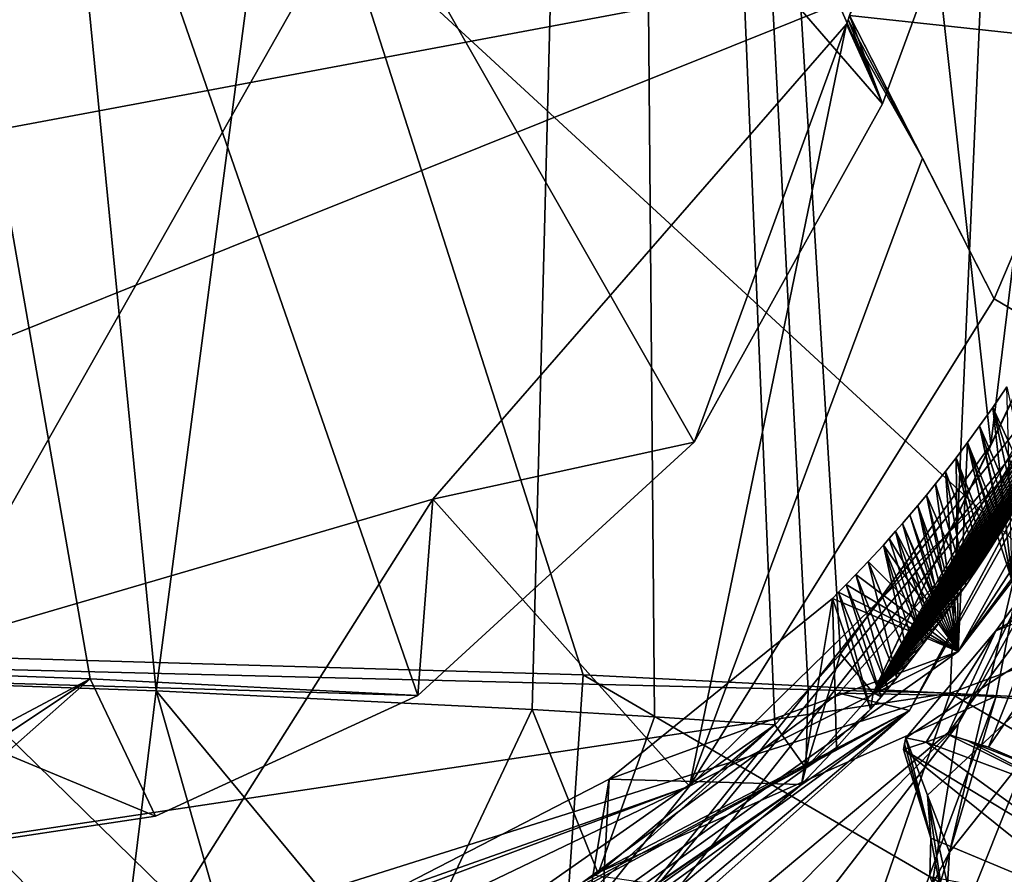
# Model space of a CAD drawing. Header units: millimetres. Extents: x -147 to 294, y -82 to 275.
# Tile 120 of 256: x 236.33 to 241.83, y 137.52 to 142.3. Entities that reach past the tile are written whole.
import ezdxf

# ---------------------------------------------------------------- set-up
doc = ezdxf.new("R2010")
doc.units = ezdxf.units.MM
doc.header["$LTSCALE"] = 67.506716
for name, color, linetype in [('1024', 7, 'CONTINUOUS'), ('1059', 7, 'CONTINUOUS'), ('1166', 7, 'CONTINUOUS'), ('1197', 7, 'CONTINUOUS'), ('1202', 7, 'CONTINUOUS'), ('3173', 7, 'CONTINUOUS'), ('3174', 7, 'CONTINUOUS'), ('3175', 7, 'CONTINUOUS'), ('3176', 7, 'CONTINUOUS'), ('3177', 7, 'CONTINUOUS'), ('3178', 7, 'CONTINUOUS'), ('3185', 7, 'CONTINUOUS'), ('3190', 7, 'CONTINUOUS'), ('3389', 7, 'CONTINUOUS'), ('3391', 7, 'CONTINUOUS'), ('3542', 7, 'CONTINUOUS'), ('3545', 7, 'CONTINUOUS'), ('3840', 7, 'CONTINUOUS'), ('3841', 7, 'CONTINUOUS'), ('3865', 7, 'CONTINUOUS'), ('3866', 7, 'CONTINUOUS'), ('3868', 7, 'CONTINUOUS'), ('3869', 7, 'CONTINUOUS'), ('3870', 7, 'CONTINUOUS'), ('3872', 7, 'CONTINUOUS'), ('3873', 7, 'CONTINUOUS'), ('3926', 7, 'CONTINUOUS'), ('3928', 7, 'CONTINUOUS'), ('4009', 7, 'CONTINUOUS'), ('4032', 7, 'CONTINUOUS'), ('4034', 7, 'CONTINUOUS'), ('4035', 7, 'CONTINUOUS'), ('4038', 7, 'CONTINUOUS'), ('4044', 7, 'CONTINUOUS'), ('761', 7, 'CONTINUOUS')]:
    doc.layers.add(name, color=color, linetype=linetype)

msp = doc.modelspace()

# ---------------------------------------------------------------- linework, layer by layer
at = {"layer": '1024', "linetype": 'CONTINUOUS'}
for points in [[(232.0994, 138.7688, -51.3579), (232.0993, 138.0082, -51.3593), (239.2559, 135.3592, -51.2413), (232.0994, 138.7688, -51.3579)], [(232.0994, 138.7688, -51.3579), (239.2559, 135.3592, -51.2413), (235.8028, 138.7406, -51.5192), (232.0994, 138.7688, -51.3579)], [(235.8028, 138.7406, -51.5192), (239.2559, 135.3592, -51.2413), (239.4786, 138.6337, -51.228), (235.8028, 138.7406, -51.5192)], [(239.2559, 135.3592, -51.2413), (245.9012, 134.8934, -49.4448), (239.4786, 138.6337, -51.228), (239.2559, 135.3592, -51.2413)], [(239.4786, 138.6337, -51.228), (245.9012, 134.8934, -49.4448), (242.8846, 138.4621, -50.5354), (239.4786, 138.6337, -51.228)], [(232.0993, 138.0082, -51.3593), (232.0991, 136.6153, -51.3617), (239.2559, 135.3592, -51.2413), (232.0993, 138.0082, -51.3593)]]:
    msp.add_3dface(points, dxfattribs=at)
at = {"layer": '1059', "linetype": 'CONTINUOUS'}
for points in [[(238.1297, 142.8462, -51.3655), (232.1066, 142.9504, -51.2926), (235.8028, 138.7406, -51.5192), (238.1297, 142.8462, -51.3655)], [(238.1297, 142.8462, -51.3655), (235.8028, 138.7406, -51.5192), (239.4786, 138.6337, -51.228), (238.1297, 142.8462, -51.3655)], [(243.9745, 142.5802, -50.34), (238.1297, 142.8462, -51.3655), (242.8846, 138.4621, -50.5354), (243.9745, 142.5802, -50.34)], [(238.1297, 142.8462, -51.3655), (239.4786, 138.6337, -51.228), (242.8846, 138.4621, -50.5354), (238.1297, 142.8462, -51.3655)]]:
    msp.add_3dface(points, dxfattribs=at)
at = {"layer": '1166', "linetype": 'CONTINUOUS'}
for points in [[(241.6495, 142.8278, -52.9195), (250.69, 142.0364, -49.8786), (241.7119, 142.7133, -52.9077), (241.6495, 142.8278, -52.9195)], [(250.69, 142.0364, -49.8786), (250.6806, 141.983, -49.8768), (241.7119, 142.7133, -52.9077), (250.69, 142.0364, -49.8786)], [(250.6806, 141.983, -49.8768), (250.6713, 141.9295, -49.875), (241.7119, 142.7133, -52.9077), (250.6806, 141.983, -49.8768)]]:
    msp.add_3dface(points, dxfattribs=at)
at = {"layer": '1197', "linetype": 'CONTINUOUS'}
for points in [[(231.897, 143.0087, -53.2807), (241.7119, 142.7133, -52.9077), (231.8919, 140.8729, -53.3286), (231.897, 143.0087, -53.2807)], [(231.89, 138.7724, -53.3469), (241.7119, 142.7133, -52.9077), (241.5294, 138.5312, -52.905), (231.89, 138.7724, -53.3469)], [(241.7119, 142.7133, -52.9077), (231.89, 138.7724, -53.3469), (231.8919, 140.8729, -53.3286), (241.7119, 142.7133, -52.9077)], [(241.7119, 142.7133, -52.9077), (250.6713, 141.9295, -49.875), (241.5294, 138.5312, -52.905), (241.7119, 142.7133, -52.9077)], [(250.6713, 141.9295, -49.875), (250.1333, 137.8074, -49.7556), (241.5294, 138.5312, -52.905), (250.6713, 141.9295, -49.875)]]:
    msp.add_3dface(points, dxfattribs=at)
at = {"layer": '1202', "linetype": 'CONTINUOUS'}
for points in [[(231.89, 138.7724, -53.3469), (241.5294, 138.5312, -52.905), (231.8897, 137.0878, -53.3499), (231.89, 138.7724, -53.3469)], [(241.5294, 138.5312, -52.905), (231.8894, 135.4933, -53.3526), (231.8897, 137.0878, -53.3499), (241.5294, 138.5312, -52.905)], [(231.8894, 135.4933, -53.3526), (241.5294, 138.5312, -52.905), (240.426, 135.3129, -53.0827), (231.8894, 135.4933, -53.3526)], [(241.5294, 138.5312, -52.905), (248.1648, 134.7005, -50.6223), (240.426, 135.3129, -53.0827), (241.5294, 138.5312, -52.905)], [(241.5294, 138.5312, -52.905), (250.1333, 137.8074, -49.7556), (248.1648, 134.7005, -50.6223), (241.5294, 138.5312, -52.905)]]:
    msp.add_3dface(points, dxfattribs=at)
at = {"layer": '3173', "linetype": 'CONTINUOUS'}
for points in [[(241.3945, 138.2575, -31.8467), (242.343, 137.5674, -30.8181), (241.2681, 138.2163, -31.4344), (241.3945, 138.2575, -31.8467)], [(241.5138, 138.3013, -32.2552), (242.2287, 137.9479, -32.1598), (241.3945, 138.2575, -31.8467), (241.5138, 138.3013, -32.2552)], [(242.2287, 137.9479, -32.1598), (242.343, 137.5674, -30.8181), (241.3945, 138.2575, -31.8467), (242.2287, 137.9479, -32.1598)], [(241.6283, 138.2655, -32.3254), (242.2287, 137.9479, -32.1598), (241.5138, 138.3013, -32.2552), (241.6283, 138.2655, -32.3254)], [(242.0595, 138.0934, -32.4356), (242.2287, 137.9479, -32.1598), (241.6283, 138.2655, -32.3254), (242.0595, 138.0934, -32.4356)], [(241.7431, 138.2299, -32.3968), (242.0595, 138.0934, -32.4356), (241.6283, 138.2655, -32.3254), (241.7431, 138.2299, -32.3968)], [(242.343, 137.5674, -30.8181), (242.3888, 137.3164, -29.8756), (241.2681, 138.2163, -31.4344), (242.343, 137.5674, -30.8181)], [(241.2681, 138.2163, -31.4344), (242.3888, 137.3164, -29.8756), (241.421, 137.7215, -29.6774), (241.2681, 138.2163, -31.4344)]]:
    msp.add_3dface(points, dxfattribs=at)
at = {"layer": '3174', "linetype": 'CONTINUOUS'}
msp.add_3dface([(241.421, 137.7215, -29.6774), (242.3888, 137.3164, -29.8756), (241.4157, 137.5045, -29.7284), (241.421, 137.7215, -29.6774)], dxfattribs=at)
at = {"layer": '3175', "linetype": 'CONTINUOUS'}
for points in [[(241.2749, 138.2482, -31.3595), (241.421, 137.7215, -29.6774), (241.2816, 138.2811, -31.2841), (241.2749, 138.2482, -31.3595)], [(241.2816, 138.2811, -31.2841), (241.421, 137.7215, -29.6774), (241.4031, 137.962, -29.8915), (241.2816, 138.2811, -31.2841)], [(241.2681, 138.2163, -31.4344), (241.421, 137.7215, -29.6774), (241.2749, 138.2482, -31.3595), (241.2681, 138.2163, -31.4344)], [(241.4031, 137.962, -29.8915), (241.421, 137.7215, -29.6774), (241.5048, 137.281, -28.7072), (241.4031, 137.962, -29.8915)], [(241.525, 137.642, -28.4947), (241.4031, 137.962, -29.8915), (241.515, 137.4609, -28.6), (241.525, 137.642, -28.4947)], [(241.515, 137.4609, -28.6), (241.4031, 137.962, -29.8915), (241.5048, 137.281, -28.7072), (241.515, 137.4609, -28.6)], [(241.421, 137.7215, -29.6774), (241.4157, 137.5045, -29.7284), (241.5048, 137.281, -28.7072), (241.421, 137.7215, -29.6774)]]:
    msp.add_3dface(points, dxfattribs=at)
at = {"layer": '3176', "linetype": 'CONTINUOUS'}
for points in [[(242.2257, 139.4885, -31.8532), (242.0724, 139.053, -32.5714), (241.7843, 138.8796, -31.5848), (242.2257, 139.4885, -31.8532)], [(242.0724, 139.053, -32.5714), (241.5138, 138.3013, -32.2552), (241.7843, 138.8796, -31.5848), (242.0724, 139.053, -32.5714)], [(241.3945, 138.2575, -31.8467), (241.2816, 138.2811, -31.2841), (241.7843, 138.8796, -31.5848), (241.3945, 138.2575, -31.8467)], [(241.5138, 138.3013, -32.2552), (241.3945, 138.2575, -31.8467), (241.7843, 138.8796, -31.5848), (241.5138, 138.3013, -32.2552)], [(241.3945, 138.2575, -31.8467), (241.2681, 138.2163, -31.4344), (241.2816, 138.2811, -31.2841), (241.3945, 138.2575, -31.8467)], [(241.2681, 138.2163, -31.4344), (241.2749, 138.2482, -31.3595), (241.2816, 138.2811, -31.2841), (241.2681, 138.2163, -31.4344)]]:
    msp.add_3dface(points, dxfattribs=at)
at = {"layer": '3177', "linetype": 'CONTINUOUS'}
for points in [[(241.7431, 138.2299, -32.3968), (242.0724, 139.053, -32.5714), (242.8876, 139.909, -33.0654), (241.7431, 138.2299, -32.3968)], [(241.7431, 138.2299, -32.3968), (241.5138, 138.3013, -32.2552), (242.0724, 139.053, -32.5714), (241.7431, 138.2299, -32.3968)], [(241.7431, 138.2299, -32.3968), (241.6283, 138.2655, -32.3254), (241.5138, 138.3013, -32.2552), (241.7431, 138.2299, -32.3968)]]:
    msp.add_3dface(points, dxfattribs=at)
at = {"layer": '3178', "linetype": 'CONTINUOUS'}
for points in [[(242.0595, 138.0934, -32.4356), (241.7431, 138.2299, -32.3968), (244.1393, 141.745, -33.5986), (242.0595, 138.0934, -32.4356)], [(241.7431, 138.2299, -32.3968), (242.8876, 139.909, -33.0654), (244.1393, 141.745, -33.5986), (241.7431, 138.2299, -32.3968)]]:
    msp.add_3dface(points, dxfattribs=at)
at = {"layer": '3185', "linetype": 'CONTINUOUS'}
for points in [[(241.2604, 136.4274, -26.5272), (242.5206, 136.5347, -27.1311), (243.1377, 141.1308, -27.3272), (241.2604, 136.4274, -26.5272)], [(241.5733, 138.3573, -26.6454), (241.2604, 136.4274, -26.5272), (243.1377, 141.1308, -27.3272), (241.5733, 138.3573, -26.6454)], [(239.1005, 136.2904, -25.6981), (239.5599, 136.3147, -25.853), (241.5733, 138.3573, -26.6454), (239.1005, 136.2904, -25.6981)], [(239.5599, 136.3147, -25.853), (240.0212, 136.3417, -26.0202), (241.5733, 138.3573, -26.6454), (239.5599, 136.3147, -25.853)], [(240.0212, 136.3417, -26.0202), (241.2604, 136.4274, -26.5272), (241.5733, 138.3573, -26.6454), (240.0212, 136.3417, -26.0202)]]:
    msp.add_3dface(points, dxfattribs=at)
at = {"layer": '3190', "linetype": 'CONTINUOUS'}
for points in [[(242.971, 141.1904, -27.3265), (242.8625, 141.2092, -27.4667), (239.0268, 136.4076, -25.7268), (242.971, 141.1904, -27.3265)], [(239.0268, 136.4076, -25.7268), (242.8625, 141.2092, -27.4667), (241.3025, 138.4345, -26.7588), (239.0268, 136.4076, -25.7268)], [(239.1005, 136.2904, -25.6981), (242.971, 141.1904, -27.3265), (239.0268, 136.4076, -25.7268), (239.1005, 136.2904, -25.6981)], [(239.1005, 136.2904, -25.6981), (241.5733, 138.3573, -26.6454), (242.971, 141.1904, -27.3265), (239.1005, 136.2904, -25.6981)], [(241.5733, 138.3573, -26.6454), (243.1377, 141.1308, -27.3272), (242.971, 141.1904, -27.3265), (241.5733, 138.3573, -26.6454)], [(238.9591, 136.4662, -25.8363), (239.0268, 136.4076, -25.7268), (241.3025, 138.4345, -26.7588), (238.9591, 136.4662, -25.8363)]]:
    msp.add_3dface(points, dxfattribs=at)
at = {"layer": '3389', "linetype": 'CONTINUOUS'}
for points in [[(242.0347, 139.8032, -27.9089), (241.525, 137.642, -28.4947), (241.7867, 138.5143, -28.2456), (242.0347, 139.8032, -27.9089)], [(241.525, 137.642, -28.4947), (242.0347, 139.8032, -27.9089), (242.8463, 139.3052, -28.912), (241.525, 137.642, -28.4947)], [(241.7867, 138.5143, -28.2456), (241.525, 137.642, -28.4947), (241.3171, 137.2515, -28.5516), (241.7867, 138.5143, -28.2456)], [(241.3171, 137.2515, -28.5516), (241.525, 137.642, -28.4947), (241.4111, 137.2663, -28.6296), (241.3171, 137.2515, -28.5516)], [(241.525, 137.642, -28.4947), (241.515, 137.4609, -28.6), (241.4111, 137.2663, -28.6296), (241.525, 137.642, -28.4947)]]:
    msp.add_3dface(points, dxfattribs=at)
at = {"layer": '3391', "linetype": 'CONTINUOUS'}
for points in [[(241.3025, 138.4345, -26.7588), (242.8625, 141.2092, -27.4667), (242.0347, 139.8032, -27.9089), (241.3025, 138.4345, -26.7588)], [(241.3025, 138.4345, -26.7588), (242.0347, 139.8032, -27.9089), (240.9067, 138.531, -28.1482), (241.3025, 138.4345, -26.7588)], [(239.5308, 137.5136, -28.2898), (241.3025, 138.4345, -26.7588), (240.9067, 138.531, -28.1482), (239.5308, 137.5136, -28.2898)], [(238.9591, 136.4662, -25.8363), (241.3025, 138.4345, -26.7588), (238.9613, 136.8259, -27.0451), (238.9591, 136.4662, -25.8363)], [(238.9613, 136.8259, -27.0451), (241.3025, 138.4345, -26.7588), (239.3871, 137.04, -27.0302), (238.9613, 136.8259, -27.0451)], [(239.2752, 137.3347, -28.193), (241.3025, 138.4345, -26.7588), (239.4048, 137.4235, -28.2416), (239.2752, 137.3347, -28.193)], [(241.3025, 138.4345, -26.7588), (239.2752, 137.3347, -28.193), (239.3871, 137.04, -27.0302), (241.3025, 138.4345, -26.7588)], [(239.4048, 137.4235, -28.2416), (241.3025, 138.4345, -26.7588), (239.5308, 137.5136, -28.2898), (239.4048, 137.4235, -28.2416)]]:
    msp.add_3dface(points, dxfattribs=at)
at = {"layer": '3542', "linetype": 'CONTINUOUS'}
for points in [[(242.0347, 139.8032, -27.9089), (241.7867, 138.5143, -28.2456), (240.9067, 138.531, -28.1482), (242.0347, 139.8032, -27.9089)], [(241.7867, 138.5143, -28.2456), (239.5308, 137.5136, -28.2898), (240.9067, 138.531, -28.1482), (241.7867, 138.5143, -28.2456)], [(241.7867, 138.5143, -28.2456), (241.3171, 137.2515, -28.5516), (239.5308, 137.5136, -28.2898), (241.7867, 138.5143, -28.2456)]]:
    msp.add_3dface(points, dxfattribs=at)
at = {"layer": '3545', "linetype": 'CONTINUOUS'}
for points in [[(242.2257, 139.4885, -31.8532), (241.7843, 138.8796, -31.5848), (242.8463, 139.3052, -28.912), (242.2257, 139.4885, -31.8532)], [(241.2816, 138.2811, -31.2841), (241.4031, 137.962, -29.8915), (242.8463, 139.3052, -28.912), (241.2816, 138.2811, -31.2841)], [(241.7843, 138.8796, -31.5848), (241.2816, 138.2811, -31.2841), (242.8463, 139.3052, -28.912), (241.7843, 138.8796, -31.5848)], [(241.4031, 137.962, -29.8915), (241.525, 137.642, -28.4947), (242.8463, 139.3052, -28.912), (241.4031, 137.962, -29.8915)]]:
    msp.add_3dface(points, dxfattribs=at)
at = {"layer": '3840', "linetype": 'CONTINUOUS'}
for points in [[(237.0913, 138.5441, -23.9776), (235.0162, 138.6168, -23.658), (236.8242, 136.3796, -24.0212), (237.0913, 138.5441, -23.9776)], [(236.8242, 136.3796, -24.0212), (235.0162, 138.6168, -23.658), (235.9182, 136.4068, -23.8672), (236.8242, 136.3796, -24.0212)], [(237.6497, 136.5786, -24.1857), (237.0913, 138.5441, -23.9776), (236.8242, 136.3796, -24.0212), (237.6497, 136.5786, -24.1857)], [(239.1923, 138.4396, -24.5115), (237.0913, 138.5441, -23.9776), (238.4614, 136.8899, -24.3742), (239.1923, 138.4396, -24.5115)], [(238.4614, 136.8899, -24.3742), (237.0913, 138.5441, -23.9776), (237.6497, 136.5786, -24.1857), (238.4614, 136.8899, -24.3742)], [(239.5627, 137.5239, -24.6714), (239.1923, 138.4396, -24.5115), (238.4614, 136.8899, -24.3742), (239.5627, 137.5239, -24.6714)], [(239.8765, 138.3985, -24.7337), (239.1923, 138.4396, -24.5115), (239.5627, 137.5239, -24.6714), (239.8765, 138.3985, -24.7337)], [(240.5484, 138.3547, -24.9771), (239.8765, 138.3985, -24.7337), (239.5627, 137.5239, -24.6714), (240.5484, 138.3547, -24.9771)]]:
    msp.add_3dface(points, dxfattribs=at)
at = {"layer": '3841', "linetype": 'CONTINUOUS'}
for points in [[(235.0162, 138.6168, -23.658), (237.0913, 138.5441, -23.9776), (235.1066, 158.726, -22.7989), (235.0162, 138.6168, -23.658)], [(235.1066, 158.726, -22.7989), (237.0913, 138.5441, -23.9776), (239.7069, 158.4645, -23.589), (235.1066, 158.726, -22.7989)], [(237.0913, 138.5441, -23.9776), (239.1923, 138.4396, -24.5115), (239.7069, 158.4645, -23.589), (237.0913, 138.5441, -23.9776)], [(239.1923, 138.4396, -24.5115), (239.8765, 138.3985, -24.7337), (239.7069, 158.4645, -23.589), (239.1923, 138.4396, -24.5115)], [(239.8765, 138.3985, -24.7337), (240.5484, 138.3547, -24.9771), (239.7069, 158.4645, -23.589), (239.8765, 138.3985, -24.7337)], [(239.7069, 158.4645, -23.589), (240.5484, 138.3547, -24.9771), (240.7355, 138.5491, -25.0391), (239.7069, 158.4645, -23.589)], [(243.9357, 157.6809, -24.9188), (239.7069, 158.4645, -23.589), (241.7561, 139.9206, -25.3915), (243.9357, 157.6809, -24.9188)], [(241.7561, 139.9206, -25.3915), (239.7069, 158.4645, -23.589), (240.9168, 138.7512, -25.1002), (241.7561, 139.9206, -25.3915)], [(240.9168, 138.7512, -25.1002), (239.7069, 158.4645, -23.589), (240.7355, 138.5491, -25.0391), (240.9168, 138.7512, -25.1002)], [(242.3707, 141.209, -25.599), (243.9357, 157.6809, -24.9188), (241.7561, 139.9206, -25.3915), (242.3707, 141.209, -25.599)]]:
    msp.add_3dface(points, dxfattribs=at)
at = {"layer": '3865', "linetype": 'CONTINUOUS'}
for points in [[(241.7672, 140.1289, -27.789), (241.8753, 139.1572, -28.0739), (241.8452, 140.2435, -27.765), (241.7672, 140.1289, -27.789)], [(241.6941, 140.0256, -27.8104), (241.8753, 139.1572, -28.0739), (241.7672, 140.1289, -27.789), (241.6941, 140.0256, -27.8104)], [(241.6258, 139.9322, -27.8295), (241.8753, 139.1572, -28.0739), (241.6941, 140.0256, -27.8104), (241.6258, 139.9322, -27.8295)], [(241.5621, 139.8476, -27.8466), (241.5739, 138.7651, -28.1526), (241.6258, 139.9322, -27.8295), (241.5621, 139.8476, -27.8466)], [(241.5739, 138.7651, -28.1526), (241.8753, 139.1572, -28.0739), (241.6258, 139.9322, -27.8295), (241.5739, 138.7651, -28.1526)], [(241.5027, 139.771, -27.8619), (241.5739, 138.7651, -28.1526), (241.5621, 139.8476, -27.8466), (241.5027, 139.771, -27.8619)], [(241.4476, 139.7014, -27.8757), (241.5739, 138.7651, -28.1526), (241.5027, 139.771, -27.8619), (241.4476, 139.7014, -27.8757)], [(241.3962, 139.6382, -27.8881), (241.5739, 138.7651, -28.1526), (241.4476, 139.7014, -27.8757), (241.3962, 139.6382, -27.8881)], [(241.3485, 139.5806, -27.8993), (241.5739, 138.7651, -28.1526), (241.3962, 139.6382, -27.8881), (241.3485, 139.5806, -27.8993)], [(241.3041, 139.5281, -27.9094), (241.5739, 138.7651, -28.1526), (241.3485, 139.5806, -27.8993), (241.3041, 139.5281, -27.9094)], [(241.2629, 139.4801, -27.9186), (241.5739, 138.7651, -28.1526), (241.3041, 139.5281, -27.9094), (241.2629, 139.4801, -27.9186)], [(241.2246, 139.4362, -27.9269), (241.5739, 138.7651, -28.1526), (241.2629, 139.4801, -27.9186), (241.2246, 139.4362, -27.9269)], [(241.1891, 139.3961, -27.9344), (241.5739, 138.7651, -28.1526), (241.2246, 139.4362, -27.9269), (241.1891, 139.3961, -27.9344)], [(241.0708, 139.2665, -27.9585), (241.5739, 138.7651, -28.1526), (241.1561, 139.3594, -27.9413), (241.0708, 139.2665, -27.9585)], [(241.1561, 139.3594, -27.9413), (241.5739, 138.7651, -28.1526), (241.1891, 139.3961, -27.9344), (241.1561, 139.3594, -27.9413)], [(241.0028, 139.1946, -27.9715), (241.5739, 138.7651, -28.1526), (241.0708, 139.2665, -27.9585), (241.0028, 139.1946, -27.9715)], [(240.9487, 139.1386, -27.9816), (241.5739, 138.7651, -28.1526), (241.0028, 139.1946, -27.9715), (240.9487, 139.1386, -27.9816)], [(240.9056, 139.0951, -27.9893), (241.5739, 138.7651, -28.1526), (240.9487, 139.1386, -27.9816), (240.9056, 139.0951, -27.9893)], [(240.8718, 139.0611, -27.9953), (241.5739, 138.7651, -28.1526), (240.9056, 139.0951, -27.9893), (240.8718, 139.0611, -27.9953)], [(239.6241, 138.0514, -28.1482), (241.5739, 138.7651, -28.1526), (240.8718, 139.0611, -27.9953), (239.6241, 138.0514, -28.1482)], [(239.4943, 137.2858, -28.35), (241.5739, 138.7651, -28.1526), (239.6241, 138.0514, -28.1482), (239.4943, 137.2858, -28.35)], [(238.1922, 137.3124, -28.2054), (239.4943, 137.2858, -28.35), (239.6241, 138.0514, -28.1482), (238.1922, 137.3124, -28.2054)]]:
    msp.add_3dface(points, dxfattribs=at)
at = {"layer": '3866', "linetype": 'CONTINUOUS'}
for points in [[(241.8753, 139.1572, -28.0739), (241.5739, 138.7651, -28.1526), (242.5969, 140.3332, -28.352), (241.8753, 139.1572, -28.0739)], [(242.5969, 140.3332, -28.352), (241.5739, 138.7651, -28.1526), (242.1214, 139.5087, -28.3584), (242.5969, 140.3332, -28.352)]]:
    msp.add_3dface(points, dxfattribs=at)
at = {"layer": '3868', "linetype": 'CONTINUOUS'}
for points in [[(241.7672, 140.1289, -27.789), (241.8452, 140.2435, -27.765), (241.9683, 139.6896, -25.9558), (241.7672, 140.1289, -27.789)], [(241.6941, 140.0256, -27.8104), (241.7672, 140.1289, -27.789), (241.892, 139.5611, -25.9327), (241.6941, 140.0256, -27.8104)], [(241.892, 139.5611, -25.9327), (241.7672, 140.1289, -27.789), (241.9294, 139.6235, -25.9441), (241.892, 139.5611, -25.9327)], [(241.9294, 139.6235, -25.9441), (241.7672, 140.1289, -27.789), (241.9683, 139.6896, -25.9558), (241.9294, 139.6235, -25.9441)], [(241.6258, 139.9322, -27.8295), (241.6941, 140.0256, -27.8104), (241.8216, 139.4467, -25.9112), (241.6258, 139.9322, -27.8295)], [(241.8216, 139.4467, -25.9112), (241.6941, 140.0256, -27.8104), (241.8561, 139.5023, -25.9218), (241.8216, 139.4467, -25.9112)], [(241.8561, 139.5023, -25.9218), (241.6941, 140.0256, -27.8104), (241.892, 139.5611, -25.9327), (241.8561, 139.5023, -25.9218)], [(241.5621, 139.8476, -27.8466), (241.6258, 139.9322, -27.8295), (241.7567, 139.3447, -25.8914), (241.5621, 139.8476, -27.8466)], [(241.7567, 139.3447, -25.8914), (241.6258, 139.9322, -27.8295), (241.7885, 139.3943, -25.9011), (241.7567, 139.3447, -25.8914)], [(241.7885, 139.3943, -25.9011), (241.6258, 139.9322, -27.8295), (241.8216, 139.4467, -25.9112), (241.7885, 139.3943, -25.9011)], [(241.5027, 139.771, -27.8619), (241.5621, 139.8476, -27.8466), (241.6969, 139.2534, -25.873), (241.5027, 139.771, -27.8619)], [(241.6969, 139.2534, -25.873), (241.5621, 139.8476, -27.8466), (241.7261, 139.2977, -25.882), (241.6969, 139.2534, -25.873)], [(241.7261, 139.2977, -25.882), (241.5621, 139.8476, -27.8466), (241.7567, 139.3447, -25.8914), (241.7261, 139.2977, -25.882)], [(241.4476, 139.7014, -27.8757), (241.5027, 139.771, -27.8619), (241.616, 139.1339, -25.8482), (241.4476, 139.7014, -27.8757)], [(241.616, 139.1339, -25.8482), (241.5027, 139.771, -27.8619), (241.6969, 139.2534, -25.873), (241.616, 139.1339, -25.8482)], [(241.3962, 139.6382, -27.8881), (241.4476, 139.7014, -27.8757), (241.616, 139.1339, -25.8482), (241.3962, 139.6382, -27.8881)], [(241.3485, 139.5806, -27.8993), (241.3962, 139.6382, -27.8881), (241.5449, 139.0322, -25.8264), (241.3485, 139.5806, -27.8993)], [(241.5449, 139.0322, -25.8264), (241.3962, 139.6382, -27.8881), (241.616, 139.1339, -25.8482), (241.5449, 139.0322, -25.8264)], [(241.3041, 139.5281, -27.9094), (241.3485, 139.5806, -27.8993), (241.4824, 138.9454, -25.8072), (241.3041, 139.5281, -27.9094)], [(241.4824, 138.9454, -25.8072), (241.3485, 139.5806, -27.8993), (241.5449, 139.0322, -25.8264), (241.4824, 138.9454, -25.8072)], [(241.2629, 139.4801, -27.9186), (241.3041, 139.5281, -27.9094), (241.4824, 138.9454, -25.8072), (241.2629, 139.4801, -27.9186)], [(241.2246, 139.4362, -27.9269), (241.2629, 139.4801, -27.9186), (241.4275, 138.871, -25.7903), (241.2246, 139.4362, -27.9269)], [(241.4275, 138.871, -25.7903), (241.2629, 139.4801, -27.9186), (241.4824, 138.9454, -25.8072), (241.4275, 138.871, -25.7903)], [(241.1891, 139.3961, -27.9344), (241.2246, 139.4362, -27.9269), (241.3793, 138.8072, -25.7756), (241.1891, 139.3961, -27.9344)], [(241.3793, 138.8072, -25.7756), (241.2246, 139.4362, -27.9269), (241.4275, 138.871, -25.7903), (241.3793, 138.8072, -25.7756)], [(241.0708, 139.2665, -27.9585), (241.1561, 139.3594, -27.9413), (241.3001, 138.7048, -25.7514), (241.0708, 139.2665, -27.9585)], [(241.1561, 139.3594, -27.9413), (241.1891, 139.3961, -27.9344), (241.3793, 138.8072, -25.7756), (241.1561, 139.3594, -27.9413)], [(241.3001, 138.7048, -25.7514), (241.1561, 139.3594, -27.9413), (241.3371, 138.7522, -25.7627), (241.3001, 138.7048, -25.7514)], [(241.3371, 138.7522, -25.7627), (241.1561, 139.3594, -27.9413), (241.3793, 138.8072, -25.7756), (241.3371, 138.7522, -25.7627)], [(241.0028, 139.1946, -27.9715), (241.0708, 139.2665, -27.9585), (241.2308, 138.6179, -25.7302), (241.0028, 139.1946, -27.9715)], [(241.2308, 138.6179, -25.7302), (241.0708, 139.2665, -27.9585), (241.3001, 138.7048, -25.7514), (241.2308, 138.6179, -25.7302)], [(240.9487, 139.1386, -27.9816), (241.0028, 139.1946, -27.9715), (241.1801, 138.5557, -25.7148), (240.9487, 139.1386, -27.9816)], [(241.1801, 138.5557, -25.7148), (241.0028, 139.1946, -27.9715), (241.2308, 138.6179, -25.7302), (241.1801, 138.5557, -25.7148)], [(240.9056, 139.0951, -27.9893), (240.9487, 139.1386, -27.9816), (241.1431, 138.5112, -25.7036), (240.9056, 139.0951, -27.9893)], [(241.1431, 138.5112, -25.7036), (240.9487, 139.1386, -27.9816), (241.1801, 138.5557, -25.7148), (241.1431, 138.5112, -25.7036)], [(240.8718, 139.0611, -27.9953), (240.9056, 139.0951, -27.9893), (241.0846, 138.4419, -25.6859), (240.8718, 139.0611, -27.9953)], [(241.0846, 138.4419, -25.6859), (240.9056, 139.0951, -27.9893), (241.1431, 138.5112, -25.7036), (241.0846, 138.4419, -25.6859)]]:
    msp.add_3dface(points, dxfattribs=at)
at = {"layer": '3869', "linetype": 'CONTINUOUS'}
for points in [[(239.6241, 138.0514, -28.1482), (240.8718, 139.0611, -27.9953), (240.6979, 138.0203, -25.5702), (239.6241, 138.0514, -28.1482)], [(240.6979, 138.0203, -25.5702), (240.8718, 139.0611, -27.9953), (240.8943, 138.2271, -25.6286), (240.6979, 138.0203, -25.5702)], [(240.8718, 139.0611, -27.9953), (241.0846, 138.4419, -25.6859), (240.8943, 138.2271, -25.6286), (240.8718, 139.0611, -27.9953)], [(238.1922, 137.3124, -28.2054), (239.6241, 138.0514, -28.1482), (239.5705, 137.0722, -25.2545), (238.1922, 137.3124, -28.2054)], [(239.5705, 137.0722, -25.2545), (239.6241, 138.0514, -28.1482), (240.6979, 138.0203, -25.5702), (239.5705, 137.0722, -25.2545)]]:
    msp.add_3dface(points, dxfattribs=at)
at = {"layer": '3870', "linetype": 'CONTINUOUS'}
for points in [[(240.5484, 138.3547, -24.9771), (239.5627, 137.5239, -24.6714), (238.4614, 136.8899, -24.3742), (240.5484, 138.3547, -24.9771)], [(240.5484, 138.3547, -24.9771), (238.4614, 136.8899, -24.3742), (238.5637, 136.5593, -24.5889), (240.5484, 138.3547, -24.9771)], [(240.5484, 138.3547, -24.9771), (238.5637, 136.5593, -24.5889), (240.7224, 138.1124, -25.2063), (240.5484, 138.3547, -24.9771)], [(238.5637, 136.5593, -24.5889), (240.6979, 138.0203, -25.5702), (240.7224, 138.1124, -25.2063), (238.5637, 136.5593, -24.5889)], [(238.5084, 136.4645, -24.9921), (239.5705, 137.0722, -25.2545), (240.6979, 138.0203, -25.5702), (238.5084, 136.4645, -24.9921)], [(238.5084, 136.4645, -24.9921), (240.6979, 138.0203, -25.5702), (238.5637, 136.5593, -24.5889), (238.5084, 136.4645, -24.9921)]]:
    msp.add_3dface(points, dxfattribs=at)
at = {"layer": '3872', "linetype": 'CONTINUOUS'}
for points in [[(240.9168, 138.7512, -25.1002), (240.7355, 138.5491, -25.0391), (240.7224, 138.1124, -25.2063), (240.9168, 138.7512, -25.1002)], [(240.9168, 138.7512, -25.1002), (240.7224, 138.1124, -25.2063), (241.0983, 138.5336, -25.3242), (240.9168, 138.7512, -25.1002)], [(240.7355, 138.5491, -25.0391), (240.5484, 138.3547, -24.9771), (240.7224, 138.1124, -25.2063), (240.7355, 138.5491, -25.0391)], [(240.7224, 138.1124, -25.2063), (241.0846, 138.4419, -25.6859), (241.0983, 138.5336, -25.3242), (240.7224, 138.1124, -25.2063)], [(240.8943, 138.2271, -25.6286), (241.0846, 138.4419, -25.6859), (240.7224, 138.1124, -25.2063), (240.8943, 138.2271, -25.6286)], [(240.6979, 138.0203, -25.5702), (240.8943, 138.2271, -25.6286), (240.7224, 138.1124, -25.2063), (240.6979, 138.0203, -25.5702)]]:
    msp.add_3dface(points, dxfattribs=at)
at = {"layer": '3873', "linetype": 'CONTINUOUS'}
for points in [[(242.3707, 141.209, -25.599), (241.7561, 139.9206, -25.3915), (241.0983, 138.5336, -25.3242), (242.3707, 141.209, -25.599)], [(242.3707, 141.209, -25.599), (241.0983, 138.5336, -25.3242), (242.5808, 141.107, -25.8213), (242.3707, 141.209, -25.599)], [(241.0983, 138.5336, -25.3242), (242.614, 141.0592, -26.1385), (242.5808, 141.107, -25.8213), (241.0983, 138.5336, -25.3242)], [(242.556, 140.9071, -26.1239), (242.614, 141.0592, -26.1385), (241.0983, 138.5336, -25.3242), (242.556, 140.9071, -26.1239)], [(242.4989, 140.7649, -26.109), (242.556, 140.9071, -26.1239), (241.0983, 138.5336, -25.3242), (242.4989, 140.7649, -26.109)], [(242.4432, 140.6324, -26.094), (242.4989, 140.7649, -26.109), (241.0983, 138.5336, -25.3242), (242.4432, 140.6324, -26.094)], [(242.3887, 140.5085, -26.0789), (242.4432, 140.6324, -26.094), (241.0983, 138.5336, -25.3242), (242.3887, 140.5085, -26.0789)], [(242.3357, 140.3927, -26.064), (242.3887, 140.5085, -26.0789), (241.0983, 138.5336, -25.3242), (242.3357, 140.3927, -26.064)], [(242.2842, 140.2842, -26.0493), (242.3357, 140.3927, -26.064), (241.0983, 138.5336, -25.3242), (242.2842, 140.2842, -26.0493)], [(242.2342, 140.1825, -26.0349), (242.2842, 140.2842, -26.0493), (241.0983, 138.5336, -25.3242), (242.2342, 140.1825, -26.0349)], [(242.1859, 140.0872, -26.0208), (242.2342, 140.1825, -26.0349), (241.0983, 138.5336, -25.3242), (242.1859, 140.0872, -26.0208)], [(242.1392, 139.9976, -26.007), (242.1859, 140.0872, -26.0208), (241.0983, 138.5336, -25.3242), (242.1392, 139.9976, -26.007)], [(242.0941, 139.9134, -25.9936), (242.1392, 139.9976, -26.007), (241.0983, 138.5336, -25.3242), (242.0941, 139.9134, -25.9936)], [(241.7561, 139.9206, -25.3915), (240.9168, 138.7512, -25.1002), (241.0983, 138.5336, -25.3242), (241.7561, 139.9206, -25.3915)], [(242.0506, 139.8343, -25.9806), (242.0941, 139.9134, -25.9936), (241.0983, 138.5336, -25.3242), (242.0506, 139.8343, -25.9806)], [(242.0086, 139.7598, -25.968), (242.0506, 139.8343, -25.9806), (241.0983, 138.5336, -25.3242), (242.0086, 139.7598, -25.968)], [(241.9683, 139.6896, -25.9558), (242.0086, 139.7598, -25.968), (241.0983, 138.5336, -25.3242), (241.9683, 139.6896, -25.9558)], [(241.9294, 139.6235, -25.9441), (241.9683, 139.6896, -25.9558), (241.0983, 138.5336, -25.3242), (241.9294, 139.6235, -25.9441)], [(241.892, 139.5611, -25.9327), (241.9294, 139.6235, -25.9441), (241.0983, 138.5336, -25.3242), (241.892, 139.5611, -25.9327)], [(241.8561, 139.5023, -25.9218), (241.892, 139.5611, -25.9327), (241.0983, 138.5336, -25.3242), (241.8561, 139.5023, -25.9218)], [(241.8216, 139.4467, -25.9112), (241.8561, 139.5023, -25.9218), (241.0983, 138.5336, -25.3242), (241.8216, 139.4467, -25.9112)], [(241.7885, 139.3943, -25.9011), (241.8216, 139.4467, -25.9112), (241.0983, 138.5336, -25.3242), (241.7885, 139.3943, -25.9011)], [(241.7567, 139.3447, -25.8914), (241.7885, 139.3943, -25.9011), (241.0983, 138.5336, -25.3242), (241.7567, 139.3447, -25.8914)], [(241.7261, 139.2977, -25.882), (241.7567, 139.3447, -25.8914), (241.0983, 138.5336, -25.3242), (241.7261, 139.2977, -25.882)], [(241.6969, 139.2534, -25.873), (241.7261, 139.2977, -25.882), (241.0983, 138.5336, -25.3242), (241.6969, 139.2534, -25.873)], [(241.616, 139.1339, -25.8482), (241.6969, 139.2534, -25.873), (241.0983, 138.5336, -25.3242), (241.616, 139.1339, -25.8482)], [(241.5449, 139.0322, -25.8264), (241.616, 139.1339, -25.8482), (241.0983, 138.5336, -25.3242), (241.5449, 139.0322, -25.8264)], [(241.4824, 138.9454, -25.8072), (241.5449, 139.0322, -25.8264), (241.0983, 138.5336, -25.3242), (241.4824, 138.9454, -25.8072)], [(241.4275, 138.871, -25.7903), (241.4824, 138.9454, -25.8072), (241.0983, 138.5336, -25.3242), (241.4275, 138.871, -25.7903)], [(241.3793, 138.8072, -25.7756), (241.4275, 138.871, -25.7903), (241.0983, 138.5336, -25.3242), (241.3793, 138.8072, -25.7756)], [(241.3371, 138.7522, -25.7627), (241.3793, 138.8072, -25.7756), (241.0983, 138.5336, -25.3242), (241.3371, 138.7522, -25.7627)], [(241.3001, 138.7048, -25.7514), (241.3371, 138.7522, -25.7627), (241.0983, 138.5336, -25.3242), (241.3001, 138.7048, -25.7514)], [(241.2308, 138.6179, -25.7302), (241.3001, 138.7048, -25.7514), (241.0983, 138.5336, -25.3242), (241.2308, 138.6179, -25.7302)], [(241.1801, 138.5557, -25.7148), (241.2308, 138.6179, -25.7302), (241.0983, 138.5336, -25.3242), (241.1801, 138.5557, -25.7148)], [(241.0846, 138.4419, -25.6859), (241.1431, 138.5112, -25.7036), (241.0983, 138.5336, -25.3242), (241.0846, 138.4419, -25.6859)], [(241.1431, 138.5112, -25.7036), (241.1801, 138.5557, -25.7148), (241.0983, 138.5336, -25.3242), (241.1431, 138.5112, -25.7036)]]:
    msp.add_3dface(points, dxfattribs=at)
at = {"layer": '3926', "linetype": 'CONTINUOUS'}
for points in [[(240.9495, 142.272, -28.4049), (240.0729, 138.0124, -29.5117), (238.6384, 139.616, -28.9092), (240.9495, 142.272, -28.4049)], [(241.3738, 141.522, -28.6607), (240.0729, 138.0124, -29.5117), (240.9495, 142.272, -28.4049), (241.3738, 141.522, -28.6607)], [(241.7748, 140.7357, -28.9242), (240.0729, 138.0124, -29.5117), (241.3738, 141.522, -28.6607), (241.7748, 140.7357, -28.9242)], [(242.4504, 140.3378, -29.1074), (240.0729, 138.0124, -29.5117), (241.7748, 140.7357, -28.9242), (242.4504, 140.3378, -29.1074)], [(238.6384, 139.616, -28.9092), (236.9154, 136.8926, -29.4944), (235.2256, 138.6173, -28.831), (238.6384, 139.616, -28.9092)], [(240.0729, 138.0124, -29.5117), (236.9154, 136.8926, -29.4944), (238.6384, 139.616, -28.9092), (240.0729, 138.0124, -29.5117)], [(236.9154, 136.8926, -29.4944), (231.9429, 136.8926, -28.9708), (235.2256, 138.6173, -28.831), (236.9154, 136.8926, -29.4944)]]:
    msp.add_3dface(points, dxfattribs=at)
at = {"layer": '3928', "linetype": 'CONTINUOUS'}
for points in [[(241.5739, 138.7651, -28.1526), (240.0729, 138.0124, -29.5117), (242.4504, 140.3378, -29.1074), (241.5739, 138.7651, -28.1526)], [(242.1214, 139.5087, -28.3584), (241.5739, 138.7651, -28.1526), (242.4504, 140.3378, -29.1074), (242.1214, 139.5087, -28.3584)], [(241.5739, 138.7651, -28.1526), (239.4943, 137.2858, -28.35), (240.0729, 138.0124, -29.5117), (241.5739, 138.7651, -28.1526)], [(236.9356, 136.8386, -29.3029), (236.9154, 136.8926, -29.4944), (240.0729, 138.0124, -29.5117), (236.9356, 136.8386, -29.3029)], [(237.0415, 136.5556, -28.2973), (236.9356, 136.8386, -29.3029), (240.0729, 138.0124, -29.5117), (237.0415, 136.5556, -28.2973)], [(239.4943, 137.2858, -28.35), (237.0415, 136.5556, -28.2973), (240.0729, 138.0124, -29.5117), (239.4943, 137.2858, -28.35)]]:
    msp.add_3dface(points, dxfattribs=at)
at = {"layer": '4009', "linetype": 'CONTINUOUS'}
for points in [[(234.8592, 138.681, -25.1484), (234.9058, 149.03, -24.7063), (236.7229, 138.6122, -25.4321), (234.8592, 138.681, -25.1484)], [(234.9058, 149.03, -24.7063), (238.5259, 147.8226, -25.416), (241.1519, 141.8258, -26.6557), (234.9058, 149.03, -24.7063)], [(236.7229, 138.6122, -25.4321), (234.9058, 149.03, -24.7063), (238.5536, 138.519, -25.8842), (236.7229, 138.6122, -25.4321)], [(238.5536, 138.519, -25.8842), (234.9058, 149.03, -24.7063), (240.099, 139.9352, -26.3324), (238.5536, 138.519, -25.8842)], [(240.099, 139.9352, -26.3324), (234.9058, 149.03, -24.7063), (241.1519, 141.8258, -26.6557), (240.099, 139.9352, -26.3324)], [(241.1519, 141.8258, -26.6557), (238.5259, 147.8226, -25.416), (242.7562, 146.1784, -27.1014), (241.1519, 141.8258, -26.6557)]]:
    msp.add_3dface(points, dxfattribs=at)
at = {"layer": '4032', "linetype": 'CONTINUOUS'}
for points in [[(234.8592, 138.681, -25.1484), (236.7229, 138.6122, -25.4321), (234.8544, 137.6156, -25.1939), (234.8592, 138.681, -25.1484)], [(234.8544, 137.6156, -25.1939), (236.7229, 138.6122, -25.4321), (235.227, 137.6165, -25.2364), (234.8544, 137.6156, -25.1939)], [(235.227, 137.6165, -25.2364), (236.7229, 138.6122, -25.4321), (235.5989, 137.6193, -25.2855), (235.227, 137.6165, -25.2364)], [(235.5989, 137.6193, -25.2855), (236.7229, 138.6122, -25.4321), (237.0873, 137.8434, -25.542), (235.5989, 137.6193, -25.2855)], [(236.7229, 138.6122, -25.4321), (238.5536, 138.519, -25.8842), (237.0873, 137.8434, -25.542), (236.7229, 138.6122, -25.4321)]]:
    msp.add_3dface(points, dxfattribs=at)
at = {"layer": '4034', "linetype": 'CONTINUOUS'}
for points in [[(240.9495, 142.272, -28.4049), (238.6384, 139.616, -28.9092), (240.099, 139.9352, -26.3324), (240.9495, 142.272, -28.4049)], [(240.9495, 142.272, -28.4049), (240.099, 139.9352, -26.3324), (241.1519, 141.8258, -26.6557), (240.9495, 142.272, -28.4049)], [(240.9495, 142.272, -28.4049), (241.1519, 141.8258, -26.6557), (240.9584, 142.2958, -28.4075), (240.9495, 142.272, -28.4049)], [(240.9584, 142.2958, -28.4075), (241.1519, 141.8258, -26.6557), (240.9672, 142.3196, -28.4101), (240.9584, 142.2958, -28.4075)], [(238.6384, 139.616, -28.9092), (238.5536, 138.519, -25.8842), (240.099, 139.9352, -26.3324), (238.6384, 139.616, -28.9092)], [(238.6384, 139.616, -28.9092), (235.2256, 138.6173, -28.831), (238.5536, 138.519, -25.8842), (238.6384, 139.616, -28.9092)], [(238.5536, 138.519, -25.8842), (235.2256, 138.6173, -28.831), (237.0873, 137.8434, -25.542), (238.5536, 138.519, -25.8842)], [(235.2256, 138.6173, -28.831), (235.5989, 137.6193, -25.2855), (237.0873, 137.8434, -25.542), (235.2256, 138.6173, -28.831)]]:
    msp.add_3dface(points, dxfattribs=at)
at = {"layer": '4035', "linetype": 'CONTINUOUS'}
for points in [[(240.9672, 142.3196, -28.4101), (242.5607, 146.6576, -28.8794), (242.382, 142.1664, -29.1668), (240.9672, 142.3196, -28.4101)], [(241.3738, 141.522, -28.6607), (240.9495, 142.272, -28.4049), (240.9584, 142.2958, -28.4075), (241.3738, 141.522, -28.6607)], [(241.3738, 141.522, -28.6607), (240.9584, 142.2958, -28.4075), (240.9672, 142.3196, -28.4101), (241.3738, 141.522, -28.6607)], [(241.7748, 140.7357, -28.9242), (241.3738, 141.522, -28.6607), (240.9672, 142.3196, -28.4101), (241.7748, 140.7357, -28.9242)], [(241.7748, 140.7357, -28.9242), (240.9672, 142.3196, -28.4101), (242.382, 142.1664, -29.1668), (241.7748, 140.7357, -28.9242)]]:
    msp.add_3dface(points, dxfattribs=at)
at = {"layer": '4038', "linetype": 'CONTINUOUS'}
msp.add_3dface([(242.4504, 140.3378, -29.1074), (241.7748, 140.7357, -28.9242), (242.382, 142.1664, -29.1668), (242.4504, 140.3378, -29.1074)], dxfattribs=at)
at = {"layer": '4044', "linetype": 'CONTINUOUS'}
msp.add_3dface([(241.1519, 141.8258, -26.6557), (242.7562, 146.1784, -27.1014), (240.9672, 142.3196, -28.4101), (241.1519, 141.8258, -26.6557)], dxfattribs=at)
at = {"layer": '761', "linetype": 'CONTINUOUS'}
msp.add_3dface([(241.6495, 142.8278, -52.9195), (242.9939, 152.1313, -52.6468), (250.69, 142.0364, -49.8786), (241.6495, 142.8278, -52.9195)], dxfattribs=at)

doc.saveas('drawing.dxf')
